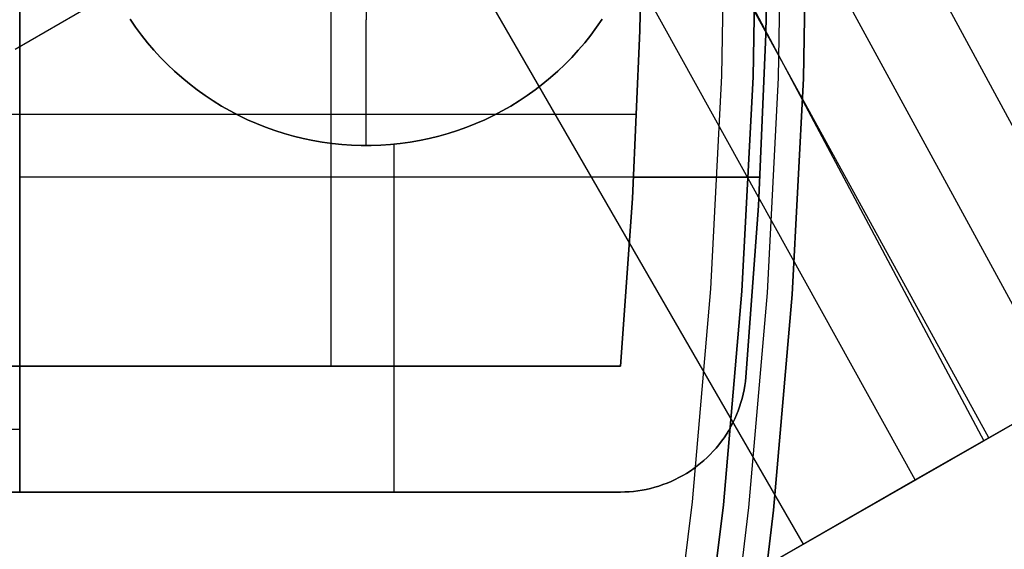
# Model space of a CAD drawing. Header units: millimetres. Extents: x 8926 to 10090, y -5004 to -3986.
# Tile 240 of 256: x 9594 to 9609, y -4364 to -4356. Entities that reach past the tile are written whole.
import ezdxf

# ---------------------------------------------------------------- set-up
doc = ezdxf.new("R2010")
doc.units = ezdxf.units.MM
doc.layers.add('1', color=7, linetype='Continuous')
doc.layers.add('BLANCO METALICO', color=7, linetype='Continuous', true_color=0xededed)

msp = doc.modelspace()

# ---------------------------------------------------------------- linework, layer by layer
at = {"layer": '1', "color": 29, "true_color": 0x4d342b}
for p, q in [((9555.797, -4258.065, 59.552), (9611.514, -4361.31, 59.331)), ((9610.353, -4361.976, 59.449), (9554.251, -4258.939, 59.561)), ((9553.985, -4259.089, 65.657), (9609.108, -4362.69, 65.657)), ((9609.189, -4362.643, 59.528), (9589.463, -4326.732, 59.542)), ((9608.022, -4363.312, 59.568), (9591.413, -4333.336, 59.568)), ((9606.247, -4364.33, 59.568), (9592.914, -4341.237, 59.568)), ((9601.689, -4351.883, 59.568), (9593.733, -4356.476, 59.568)), ((9609.108, -4362.69, 65.657), (9611.985, -4361.04, 65.402)), ((9611.514, -4361.31, 59.331), (9608.022, -4363.312, 59.568)), ((9591.638, -4372.706, 65.657), (9609.108, -4362.69, 65.657)), ((9608.022, -4363.312, 59.568), (9591.638, -4372.706, 59.568))]:
    msp.add_line(p, q, dxfattribs=at)
at = {"layer": 'BLANCO METALICO'}
for p, q in [((9593.805, -4353.505, 239.532), (9593.805, -4361.505, 239.532)), ((9593.805, -4363.505, 236.532), (9593.805, -4353.505, 236.532)), ((9603.69, -4353.505, 239.532), (9603.651, -4356.175, 239.532)), ((9603.651, -4356.175, 242.032), (9603.69, -4353.505, 242.032)), ((9603.651, -4356.175, 240.782), (9603.69, -4353.505, 240.782)), ((9605.005, -4353.505, 219.116), (9604.947, -4356.895, 219.116)), ((9605.005, -4353.505, 219.916), (9604.947, -4356.895, 219.916)), ((9605.446, -4356.912, 223.532), (9605.505, -4353.505, 223.532)), ((9605.505, -4353.505, 221.916), (9605.446, -4356.912, 221.916)), ((9605.446, -4356.912, 222.724), (9605.505, -4353.505, 222.724)), ((9605.505, -4353.505, 220.416), (9605.446, -4356.912, 220.416)), ((9605.69, -4353.505, 242.032), (9605.65, -4356.233, 242.032)), ((9605.65, -4356.233, 239.532), (9605.69, -4353.505, 239.532)), ((9605.65, -4356.233, 236.532), (9605.69, -4353.505, 236.532)), ((9605.69, -4353.505, 240.782), (9605.65, -4356.233, 240.782)), ((9605.65, -4356.233, 238.032), (9605.69, -4353.505, 238.032)), ((9605.905, -4353.505, 223.532), (9605.846, -4356.926, 223.532)), ((9606.305, -4353.505, 223.532), (9606.246, -4356.94, 223.532)), ((9606.246, -4356.94, 221.916), (9606.305, -4353.505, 221.916)), ((9606.246, -4356.94, 220.416), (9606.305, -4353.505, 220.416)), ((9606.305, -4353.505, 222.724), (9606.246, -4356.94, 222.724)), ((9606.305, -4353.505, 221.166), (9606.246, -4356.94, 221.166)), ((9598.747, -4361.505, 239.532), (9598.747, -4355.426, 239.532)), ((9599.305, -4355.505, 227.032), (9599.305, -4356.005, 226.532)), ((9595.646, -4356.125, 236.532), (9595.558, -4355.997, 236.532)), ((9595.558, -4355.997, 226.532), (9595.646, -4356.125, 226.532)), ((9595.558, -4355.997, 231.532), (9595.646, -4356.125, 231.532)), ((9599.305, -4358.005, 226.532), (9599.305, -4356.005, 226.532)), ((9603.052, -4355.997, 236.532), (9602.964, -4356.125, 236.532)), ((9602.964, -4356.125, 226.532), (9603.052, -4355.997, 226.532)), ((9602.964, -4356.125, 231.532), (9603.052, -4355.997, 231.532)), ((9595.739, -4356.25, 236.532), (9595.646, -4356.125, 236.532)), ((9595.646, -4356.125, 226.532), (9595.739, -4356.25, 226.532)), ((9595.646, -4356.125, 231.532), (9595.739, -4356.25, 231.532)), ((9595.836, -4356.371, 236.532), (9595.739, -4356.25, 236.532)), ((9595.739, -4356.25, 226.532), (9595.836, -4356.371, 226.532)), ((9595.739, -4356.25, 231.532), (9595.836, -4356.371, 231.532)), ((9602.871, -4356.25, 236.532), (9602.774, -4356.371, 236.532)), ((9602.774, -4356.371, 226.532), (9602.871, -4356.25, 226.532)), ((9602.774, -4356.371, 231.532), (9602.871, -4356.25, 231.532)), ((9602.964, -4356.125, 236.532), (9602.871, -4356.25, 236.532)), ((9602.871, -4356.25, 226.532), (9602.964, -4356.125, 226.532)), ((9602.871, -4356.25, 231.532), (9602.964, -4356.125, 231.532)), ((9603.651, -4356.175, 239.532), (9603.535, -4358.842, 239.532)), ((9603.535, -4358.842, 242.032), (9603.651, -4356.175, 242.032)), ((9603.535, -4358.842, 240.782), (9603.651, -4356.175, 240.782)), ((9605.65, -4356.233, 242.032), (9605.531, -4358.959, 242.032)), ((9605.531, -4358.959, 239.532), (9605.65, -4356.233, 239.532)), ((9605.531, -4358.959, 236.532), (9605.65, -4356.233, 236.532)), ((9605.65, -4356.233, 240.782), (9605.531, -4358.959, 240.782)), ((9605.531, -4358.959, 238.032), (9605.65, -4356.233, 238.032)), ((9595.937, -4356.489, 236.532), (9595.836, -4356.371, 236.532)), ((9595.836, -4356.371, 226.532), (9595.937, -4356.489, 226.532)), ((9595.836, -4356.371, 231.532), (9595.937, -4356.489, 231.532)), ((9602.774, -4356.371, 236.532), (9602.673, -4356.489, 236.532)), ((9602.673, -4356.489, 226.532), (9602.774, -4356.371, 226.532)), ((9602.673, -4356.489, 231.532), (9602.774, -4356.371, 231.532)), ((9596.042, -4356.604, 236.532), (9595.937, -4356.489, 236.532)), ((9595.937, -4356.489, 226.532), (9596.042, -4356.604, 226.532)), ((9595.937, -4356.489, 231.532), (9596.042, -4356.604, 231.532)), ((9602.673, -4356.489, 236.532), (9602.568, -4356.604, 236.532)), ((9602.568, -4356.604, 226.532), (9602.673, -4356.489, 226.532)), ((9602.568, -4356.604, 231.532), (9602.673, -4356.489, 231.532)), ((9596.151, -4356.715, 236.532), (9596.042, -4356.604, 236.532)), ((9596.042, -4356.604, 226.532), (9596.151, -4356.715, 226.532)), ((9596.042, -4356.604, 231.532), (9596.151, -4356.715, 231.532)), ((9596.263, -4356.822, 236.532), (9596.151, -4356.715, 236.532)), ((9596.151, -4356.715, 226.532), (9596.263, -4356.822, 226.532)), ((9596.151, -4356.715, 231.532), (9596.263, -4356.822, 231.532)), ((9602.459, -4356.715, 236.532), (9602.347, -4356.822, 236.532)), ((9602.347, -4356.822, 226.532), (9602.459, -4356.715, 226.532)), ((9602.347, -4356.822, 231.532), (9602.459, -4356.715, 231.532)), ((9602.568, -4356.604, 236.532), (9602.459, -4356.715, 236.532)), ((9602.459, -4356.715, 226.532), (9602.568, -4356.604, 226.532)), ((9602.459, -4356.715, 231.532), (9602.568, -4356.604, 231.532)), ((9596.38, -4356.925, 236.532), (9596.263, -4356.822, 236.532)), ((9596.263, -4356.822, 226.532), (9596.38, -4356.925, 226.532)), ((9596.263, -4356.822, 231.532), (9596.38, -4356.925, 231.532)), ((9602.347, -4356.822, 236.532), (9602.23, -4356.925, 236.532)), ((9602.23, -4356.925, 226.532), (9602.347, -4356.822, 226.532)), ((9602.23, -4356.925, 231.532), (9602.347, -4356.822, 231.532)), ((9604.947, -4356.895, 219.116), (9604.771, -4360.28, 219.116)), ((9604.947, -4356.895, 219.916), (9604.771, -4360.28, 219.916)), ((9596.499, -4357.024, 236.532), (9596.38, -4356.925, 236.532)), ((9596.38, -4356.925, 226.532), (9596.499, -4357.024, 226.532)), ((9596.38, -4356.925, 231.532), (9596.499, -4357.024, 231.532)), ((9596.622, -4357.118, 236.532), (9596.499, -4357.024, 236.532)), ((9596.499, -4357.024, 226.532), (9596.622, -4357.118, 226.532)), ((9596.499, -4357.024, 231.532), (9596.622, -4357.118, 231.532)), ((9602.111, -4357.024, 236.532), (9601.988, -4357.118, 236.532)), ((9601.988, -4357.118, 226.532), (9602.111, -4357.024, 226.532)), ((9601.988, -4357.118, 231.532), (9602.111, -4357.024, 231.532)), ((9602.23, -4356.925, 236.532), (9602.111, -4357.024, 236.532)), ((9602.111, -4357.024, 226.532), (9602.23, -4356.925, 226.532)), ((9602.111, -4357.024, 231.532), (9602.23, -4356.925, 231.532)), ((9605.27, -4360.315, 223.532), (9605.446, -4356.912, 223.532)), ((9605.446, -4356.912, 221.916), (9605.27, -4360.315, 221.916)), ((9605.27, -4360.315, 222.724), (9605.446, -4356.912, 222.724)), ((9605.446, -4356.912, 220.416), (9605.27, -4360.315, 220.416)), ((9605.846, -4356.926, 223.532), (9605.669, -4360.342, 223.532)), ((9606.246, -4356.94, 223.532), (9606.068, -4360.37, 223.532)), ((9606.068, -4360.37, 221.916), (9606.246, -4356.94, 221.916)), ((9606.068, -4360.37, 220.416), (9606.246, -4356.94, 220.416)), ((9606.246, -4356.94, 222.724), (9606.068, -4360.37, 222.724)), ((9606.246, -4356.94, 221.166), (9606.068, -4360.37, 221.166)), ((9596.749, -4357.209, 236.532), (9596.622, -4357.118, 236.532)), ((9596.622, -4357.118, 226.532), (9596.749, -4357.209, 226.532)), ((9596.622, -4357.118, 231.532), (9596.749, -4357.209, 231.532)), ((9601.988, -4357.118, 236.532), (9601.861, -4357.209, 236.532)), ((9601.861, -4357.209, 226.532), (9601.988, -4357.118, 226.532)), ((9601.861, -4357.209, 231.532), (9601.988, -4357.118, 231.532)), ((9596.878, -4357.295, 236.532), (9596.749, -4357.209, 236.532)), ((9596.749, -4357.209, 226.532), (9596.878, -4357.295, 226.532)), ((9596.749, -4357.209, 231.532), (9596.878, -4357.295, 231.532)), ((9597.01, -4357.376, 236.532), (9596.878, -4357.295, 236.532)), ((9596.878, -4357.295, 226.532), (9597.01, -4357.376, 226.532)), ((9596.878, -4357.295, 231.532), (9597.01, -4357.376, 231.532)), ((9601.732, -4357.295, 236.532), (9601.6, -4357.376, 236.532)), ((9601.6, -4357.376, 226.532), (9601.732, -4357.295, 226.532)), ((9601.6, -4357.376, 231.532), (9601.732, -4357.295, 231.532)), ((9601.861, -4357.209, 236.532), (9601.732, -4357.295, 236.532)), ((9601.732, -4357.295, 226.532), (9601.861, -4357.209, 226.532)), ((9601.732, -4357.295, 231.532), (9601.861, -4357.209, 231.532)), ((9588.805, -4357.505, 239.532), (9593.805, -4357.505, 239.532)), ((9593.805, -4357.505, 239.532), (9603.603, -4357.505, 239.532)), ((9597.145, -4357.453, 236.532), (9597.01, -4357.376, 236.532)), ((9597.01, -4357.376, 226.532), (9597.145, -4357.453, 226.532)), ((9597.01, -4357.376, 231.532), (9597.145, -4357.453, 231.532)), ((9597.283, -4357.525, 236.532), (9597.145, -4357.453, 236.532)), ((9597.145, -4357.453, 226.532), (9597.283, -4357.525, 226.532)), ((9597.145, -4357.453, 231.532), (9597.283, -4357.525, 231.532)), ((9601.465, -4357.453, 236.532), (9601.327, -4357.525, 236.532)), ((9601.327, -4357.525, 226.532), (9601.465, -4357.453, 226.532)), ((9601.327, -4357.525, 231.532), (9601.465, -4357.453, 231.532)), ((9601.6, -4357.376, 236.532), (9601.465, -4357.453, 236.532)), ((9601.465, -4357.453, 226.532), (9601.6, -4357.376, 226.532)), ((9601.465, -4357.453, 231.532), (9601.6, -4357.376, 231.532)), ((9597.423, -4357.593, 236.532), (9597.283, -4357.525, 236.532)), ((9597.283, -4357.525, 226.532), (9597.423, -4357.593, 226.532)), ((9597.283, -4357.525, 231.532), (9597.423, -4357.593, 231.532)), ((9597.565, -4357.655, 236.532), (9597.423, -4357.593, 236.532)), ((9597.423, -4357.593, 226.532), (9597.565, -4357.655, 226.532)), ((9597.423, -4357.593, 231.532), (9597.565, -4357.655, 231.532)), ((9597.709, -4357.713, 236.532), (9597.565, -4357.655, 236.532)), ((9597.565, -4357.655, 226.532), (9597.709, -4357.713, 226.532)), ((9597.565, -4357.655, 231.532), (9597.709, -4357.713, 231.532)), ((9601.045, -4357.655, 236.532), (9600.901, -4357.713, 236.532)), ((9600.901, -4357.713, 226.532), (9601.045, -4357.655, 226.532)), ((9600.901, -4357.713, 231.532), (9601.045, -4357.655, 231.532)), ((9601.187, -4357.593, 236.532), (9601.045, -4357.655, 236.532)), ((9601.045, -4357.655, 226.532), (9601.187, -4357.593, 226.532)), ((9601.045, -4357.655, 231.532), (9601.187, -4357.593, 231.532)), ((9601.327, -4357.525, 236.532), (9601.187, -4357.593, 236.532)), ((9601.187, -4357.593, 226.532), (9601.327, -4357.525, 226.532)), ((9601.187, -4357.593, 231.532), (9601.327, -4357.525, 231.532)), ((9597.855, -4357.765, 236.532), (9597.709, -4357.713, 236.532)), ((9597.709, -4357.713, 226.532), (9597.855, -4357.765, 226.532)), ((9597.709, -4357.713, 231.532), (9597.855, -4357.765, 231.532)), ((9598.003, -4357.813, 236.532), (9597.855, -4357.765, 236.532)), ((9597.855, -4357.765, 226.532), (9598.003, -4357.813, 226.532)), ((9597.855, -4357.765, 231.532), (9598.003, -4357.813, 231.532)), ((9598.153, -4357.855, 236.532), (9598.003, -4357.813, 236.532)), ((9598.003, -4357.813, 226.532), (9598.153, -4357.855, 226.532)), ((9598.003, -4357.813, 231.532), (9598.153, -4357.855, 231.532)), ((9600.607, -4357.813, 236.532), (9600.457, -4357.855, 236.532)), ((9600.457, -4357.855, 226.532), (9600.607, -4357.813, 226.532)), ((9600.457, -4357.855, 231.532), (9600.607, -4357.813, 231.532)), ((9600.755, -4357.765, 236.532), (9600.607, -4357.813, 236.532)), ((9600.607, -4357.813, 226.532), (9600.755, -4357.765, 226.532)), ((9600.607, -4357.813, 231.532), (9600.755, -4357.765, 231.532)), ((9600.901, -4357.713, 236.532), (9600.755, -4357.765, 236.532)), ((9600.755, -4357.765, 226.532), (9600.901, -4357.713, 226.532)), ((9600.755, -4357.765, 231.532), (9600.901, -4357.713, 231.532)), ((9598.304, -4357.892, 236.532), (9598.153, -4357.855, 236.532)), ((9598.153, -4357.855, 226.532), (9598.304, -4357.892, 226.532)), ((9598.153, -4357.855, 231.532), (9598.304, -4357.892, 231.532)), ((9598.456, -4357.924, 236.532), (9598.304, -4357.892, 236.532)), ((9598.304, -4357.892, 226.532), (9598.456, -4357.924, 226.532)), ((9598.304, -4357.892, 231.532), (9598.456, -4357.924, 231.532)), ((9598.609, -4357.951, 236.532), (9598.456, -4357.924, 236.532)), ((9598.456, -4357.924, 226.532), (9598.609, -4357.951, 226.532)), ((9598.456, -4357.924, 231.532), (9598.609, -4357.951, 231.532)), ((9598.763, -4357.972, 236.532), (9598.609, -4357.951, 236.532)), ((9598.609, -4357.951, 226.532), (9598.763, -4357.972, 226.532)), ((9598.609, -4357.951, 231.532), (9598.763, -4357.972, 231.532)), ((9598.917, -4357.989, 236.532), (9598.763, -4357.972, 236.532)), ((9598.763, -4357.972, 226.532), (9598.917, -4357.989, 226.532)), ((9598.763, -4357.972, 231.532), (9598.917, -4357.989, 231.532)), ((9599.072, -4357.999, 236.532), (9598.917, -4357.989, 236.532)), ((9598.917, -4357.989, 226.532), (9599.072, -4357.999, 226.532)), ((9598.917, -4357.989, 231.532), (9599.072, -4357.999, 231.532)), ((9599.693, -4357.989, 236.532), (9599.538, -4357.999, 236.532)), ((9599.538, -4357.999, 226.532), (9599.693, -4357.989, 226.532)), ((9599.538, -4357.999, 231.532), (9599.693, -4357.989, 231.532)), ((9599.847, -4357.972, 236.532), (9599.693, -4357.989, 236.532)), ((9599.693, -4357.989, 226.532), (9599.847, -4357.972, 226.532)), ((9599.693, -4357.989, 231.532), (9599.847, -4357.972, 231.532)), ((9599.747, -4363.505, 236.532), (9599.747, -4357.984, 236.532)), ((9600.001, -4357.951, 236.532), (9599.847, -4357.972, 236.532)), ((9599.847, -4357.972, 226.532), (9600.001, -4357.951, 226.532)), ((9599.847, -4357.972, 231.532), (9600.001, -4357.951, 231.532)), ((9600.154, -4357.924, 236.532), (9600.001, -4357.951, 236.532)), ((9600.001, -4357.951, 226.532), (9600.154, -4357.924, 226.532)), ((9600.001, -4357.951, 231.532), (9600.154, -4357.924, 231.532)), ((9600.306, -4357.892, 236.532), (9600.154, -4357.924, 236.532)), ((9600.154, -4357.924, 226.532), (9600.306, -4357.892, 226.532)), ((9600.154, -4357.924, 231.532), (9600.306, -4357.892, 231.532)), ((9600.457, -4357.855, 236.532), (9600.306, -4357.892, 236.532)), ((9600.306, -4357.892, 226.532), (9600.457, -4357.855, 226.532)), ((9600.306, -4357.892, 231.532), (9600.457, -4357.855, 231.532)), ((9599.227, -4358.005, 236.532), (9599.072, -4357.999, 236.532)), ((9599.072, -4357.999, 226.532), (9599.227, -4358.005, 226.532)), ((9599.072, -4357.999, 231.532), (9599.227, -4358.005, 231.532)), ((9599.383, -4358.005, 236.532), (9599.227, -4358.005, 236.532)), ((9599.227, -4358.005, 226.532), (9599.383, -4358.005, 226.532)), ((9599.227, -4358.005, 231.532), (9599.383, -4358.005, 231.532)), ((9599.305, -4358.005, 236.532), (9599.305, -4358.005, 226.532)), ((9599.538, -4357.999, 236.532), (9599.383, -4358.005, 236.532)), ((9599.383, -4358.005, 226.532), (9599.538, -4357.999, 226.532)), ((9599.383, -4358.005, 231.532), (9599.538, -4357.999, 231.532)), ((9605.557, -4358.505, 236.532), (9593.805, -4358.505, 236.532)), ((9603.554, -4358.505, 242.032), (9605.557, -4358.505, 242.032)), ((9603.535, -4358.842, 239.532), (9603.341, -4361.505, 239.532)), ((9603.341, -4361.505, 242.032), (9603.535, -4358.842, 242.032)), ((9603.341, -4361.505, 240.782), (9603.535, -4358.842, 240.782)), ((9605.531, -4358.959, 242.032), (9605.333, -4361.679, 242.032)), ((9605.333, -4361.679, 239.532), (9605.531, -4358.959, 239.532)), ((9605.333, -4361.679, 236.532), (9605.531, -4358.959, 236.532)), ((9605.531, -4358.959, 240.782), (9605.333, -4361.679, 240.782)), ((9605.333, -4361.679, 238.032), (9605.531, -4358.959, 238.032)), ((9604.771, -4360.28, 219.116), (9604.479, -4363.658, 219.116)), ((9604.771, -4360.28, 219.916), (9604.479, -4363.658, 219.916)), ((9604.976, -4363.709, 223.532), (9605.27, -4360.315, 223.532)), ((9605.27, -4360.315, 221.916), (9604.976, -4363.709, 221.916)), ((9604.976, -4363.709, 222.724), (9605.27, -4360.315, 222.724)), ((9605.27, -4360.315, 220.416), (9604.976, -4363.709, 220.416)), ((9605.669, -4360.342, 223.532), (9605.374, -4363.751, 223.532)), ((9606.068, -4360.37, 223.532), (9605.772, -4363.792, 223.532)), ((9605.772, -4363.792, 221.916), (9606.068, -4360.37, 221.916)), ((9605.772, -4363.792, 220.416), (9606.068, -4360.37, 220.416)), ((9606.068, -4360.37, 222.724), (9605.772, -4363.792, 222.724)), ((9606.068, -4360.37, 221.166), (9605.772, -4363.792, 221.166)), ((9593.805, -4361.505, 242.032), (9588.805, -4361.505, 242.032)), ((9588.805, -4361.505, 239.532), (9593.805, -4361.505, 239.532)), ((9588.805, -4361.505, 240.782), (9593.805, -4361.505, 240.782)), ((9593.805, -4361.505, 239.532), (9593.805, -4361.505, 242.032)), ((9593.805, -4361.505, 242.032), (9603.341, -4361.505, 242.032)), ((9603.341, -4361.505, 239.532), (9593.805, -4361.505, 239.532)), ((9593.805, -4361.505, 242.032), (9593.805, -4363.505, 242.032)), ((9593.805, -4361.505, 240.782), (9603.341, -4361.505, 240.782)), ((9598.573, -4361.505, 242.032), (9598.573, -4361.505, 239.532)), ((9599.747, -4363.505, 242.032), (9599.747, -4361.505, 242.032)), ((9603.341, -4361.505, 239.532), (9603.341, -4361.505, 242.032)), ((9605.333, -4361.679, 242.032), (9605.326, -4361.748, 242.032)), ((9605.326, -4361.748, 239.532), (9605.333, -4361.679, 239.532)), ((9605.326, -4361.748, 236.532), (9605.333, -4361.679, 236.532)), ((9605.333, -4361.679, 240.782), (9605.326, -4361.748, 240.782)), ((9605.333, -4361.679, 238.032), (9605.326, -4361.748, 238.032)), ((9605.333, -4361.679, 242.032), (9605.333, -4361.679, 239.532)), ((9605.333, -4361.679, 239.532), (9605.333, -4361.679, 236.532)), ((9605.305, -4361.884, 242.032), (9605.29, -4361.952, 242.032)), ((9605.29, -4361.952, 239.532), (9605.305, -4361.884, 239.532)), ((9605.29, -4361.952, 236.532), (9605.305, -4361.884, 236.532)), ((9605.305, -4361.884, 240.782), (9605.29, -4361.952, 240.782)), ((9605.305, -4361.884, 238.032), (9605.29, -4361.952, 238.032)), ((9605.317, -4361.816, 242.032), (9605.305, -4361.884, 242.032)), ((9605.305, -4361.884, 239.532), (9605.317, -4361.816, 239.532)), ((9605.305, -4361.884, 236.532), (9605.317, -4361.816, 236.532)), ((9605.317, -4361.816, 240.782), (9605.305, -4361.884, 240.782)), ((9605.317, -4361.816, 238.032), (9605.305, -4361.884, 238.032)), ((9605.326, -4361.748, 242.032), (9605.317, -4361.816, 242.032)), ((9605.317, -4361.816, 239.532), (9605.326, -4361.748, 239.532)), ((9605.317, -4361.816, 236.532), (9605.326, -4361.748, 236.532)), ((9605.326, -4361.748, 240.782), (9605.317, -4361.816, 240.782)), ((9605.326, -4361.748, 238.032), (9605.317, -4361.816, 238.032)), ((9605.274, -4362.019, 242.032), (9605.255, -4362.085, 242.032)), ((9605.255, -4362.085, 239.532), (9605.274, -4362.019, 239.532)), ((9605.255, -4362.085, 236.532), (9605.274, -4362.019, 236.532)), ((9605.274, -4362.019, 240.782), (9605.255, -4362.085, 240.782)), ((9605.274, -4362.019, 238.032), (9605.255, -4362.085, 238.032)), ((9605.29, -4361.952, 242.032), (9605.274, -4362.019, 242.032)), ((9605.274, -4362.019, 239.532), (9605.29, -4361.952, 239.532)), ((9605.274, -4362.019, 236.532), (9605.29, -4361.952, 236.532)), ((9605.29, -4361.952, 240.782), (9605.274, -4362.019, 240.782)), ((9605.29, -4361.952, 238.032), (9605.274, -4362.019, 238.032)), ((9605.234, -4362.151, 242.032), (9605.211, -4362.216, 242.032)), ((9605.211, -4362.216, 239.532), (9605.234, -4362.151, 239.532)), ((9605.211, -4362.216, 236.532), (9605.234, -4362.151, 236.532)), ((9605.234, -4362.151, 240.782), (9605.211, -4362.216, 240.782)), ((9605.234, -4362.151, 238.032), (9605.211, -4362.216, 238.032)), ((9605.255, -4362.085, 242.032), (9605.234, -4362.151, 242.032)), ((9605.234, -4362.151, 239.532), (9605.255, -4362.085, 239.532)), ((9605.234, -4362.151, 236.532), (9605.255, -4362.085, 236.532)), ((9605.255, -4362.085, 240.782), (9605.234, -4362.151, 240.782)), ((9605.255, -4362.085, 238.032), (9605.234, -4362.151, 238.032)), ((9605.157, -4362.343, 242.032), (9605.127, -4362.405, 242.032)), ((9605.127, -4362.405, 239.532), (9605.157, -4362.343, 239.532)), ((9605.127, -4362.405, 236.532), (9605.157, -4362.343, 236.532)), ((9605.157, -4362.343, 240.782), (9605.127, -4362.405, 240.782)), ((9605.157, -4362.343, 238.032), (9605.127, -4362.405, 238.032)), ((9605.185, -4362.28, 242.032), (9605.157, -4362.343, 242.032)), ((9605.157, -4362.343, 239.532), (9605.185, -4362.28, 239.532)), ((9605.157, -4362.343, 236.532), (9605.185, -4362.28, 236.532)), ((9605.185, -4362.28, 240.782), (9605.157, -4362.343, 240.782)), ((9605.185, -4362.28, 238.032), (9605.157, -4362.343, 238.032)), ((9605.211, -4362.216, 242.032), (9605.185, -4362.28, 242.032)), ((9605.185, -4362.28, 239.532), (9605.211, -4362.216, 239.532)), ((9605.185, -4362.28, 236.532), (9605.211, -4362.216, 236.532)), ((9605.211, -4362.216, 240.782), (9605.185, -4362.28, 240.782)), ((9605.211, -4362.216, 238.032), (9605.185, -4362.28, 238.032)), ((9588.805, -4362.505, 242.032), (9593.805, -4362.505, 242.032)), ((9605.095, -4362.466, 242.032), (9605.061, -4362.526, 242.032)), ((9605.061, -4362.526, 239.532), (9605.095, -4362.466, 239.532)), ((9605.061, -4362.526, 236.532), (9605.095, -4362.466, 236.532)), ((9605.095, -4362.466, 240.782), (9605.061, -4362.526, 240.782)), ((9605.095, -4362.466, 238.032), (9605.061, -4362.526, 238.032)), ((9605.127, -4362.405, 242.032), (9605.095, -4362.466, 242.032)), ((9605.095, -4362.466, 239.532), (9605.127, -4362.405, 239.532)), ((9605.095, -4362.466, 236.532), (9605.127, -4362.405, 236.532)), ((9605.127, -4362.405, 240.782), (9605.095, -4362.466, 240.782)), ((9605.127, -4362.405, 238.032), (9605.095, -4362.466, 238.032)), ((9604.986, -4362.642, 242.032), (9604.946, -4362.698, 242.032)), ((9604.946, -4362.698, 239.532), (9604.986, -4362.642, 239.532)), ((9604.946, -4362.698, 236.532), (9604.986, -4362.642, 236.532)), ((9604.986, -4362.642, 240.782), (9604.946, -4362.698, 240.782)), ((9604.986, -4362.642, 238.032), (9604.946, -4362.698, 238.032)), ((9605.025, -4362.585, 242.032), (9604.986, -4362.642, 242.032)), ((9604.986, -4362.642, 239.532), (9605.025, -4362.585, 239.532)), ((9604.986, -4362.642, 236.532), (9605.025, -4362.585, 236.532)), ((9605.025, -4362.585, 240.782), (9604.986, -4362.642, 240.782)), ((9605.025, -4362.585, 238.032), (9604.986, -4362.642, 238.032)), ((9605.061, -4362.526, 242.032), (9605.025, -4362.585, 242.032)), ((9605.025, -4362.585, 239.532), (9605.061, -4362.526, 239.532)), ((9605.025, -4362.585, 236.532), (9605.061, -4362.526, 236.532)), ((9605.061, -4362.526, 240.782), (9605.025, -4362.585, 240.782)), ((9605.061, -4362.526, 238.032), (9605.025, -4362.585, 238.032)), ((9604.86, -4362.806, 242.032), (9604.814, -4362.858, 242.032)), ((9604.814, -4362.858, 239.532), (9604.86, -4362.806, 239.532)), ((9604.814, -4362.858, 236.532), (9604.86, -4362.806, 236.532)), ((9604.86, -4362.806, 240.782), (9604.814, -4362.858, 240.782)), ((9604.86, -4362.806, 238.032), (9604.814, -4362.858, 238.032)), ((9604.904, -4362.753, 242.032), (9604.86, -4362.806, 242.032)), ((9604.86, -4362.806, 239.532), (9604.904, -4362.753, 239.532)), ((9604.86, -4362.806, 236.532), (9604.904, -4362.753, 236.532)), ((9604.904, -4362.753, 240.782), (9604.86, -4362.806, 240.782)), ((9604.904, -4362.753, 238.032), (9604.86, -4362.806, 238.032)), ((9604.946, -4362.698, 242.032), (9604.904, -4362.753, 242.032)), ((9604.904, -4362.753, 239.532), (9604.946, -4362.698, 239.532)), ((9604.904, -4362.753, 236.532), (9604.946, -4362.698, 236.532)), ((9604.946, -4362.698, 240.782), (9604.904, -4362.753, 240.782)), ((9604.946, -4362.698, 238.032), (9604.904, -4362.753, 238.032)), ((9604.717, -4362.956, 242.032), (9604.667, -4363.003, 242.032)), ((9604.667, -4363.003, 239.532), (9604.717, -4362.956, 239.532)), ((9604.667, -4363.003, 236.532), (9604.717, -4362.956, 236.532)), ((9604.717, -4362.956, 240.782), (9604.667, -4363.003, 240.782)), ((9604.717, -4362.956, 238.032), (9604.667, -4363.003, 238.032)), ((9604.692, -4362.98, 239.532), (9604.692, -4362.98, 242.032)), ((9604.692, -4362.98, 239.532), (9604.692, -4362.98, 236.532)), ((9604.767, -4362.908, 242.032), (9604.717, -4362.956, 242.032)), ((9604.717, -4362.956, 239.532), (9604.767, -4362.908, 239.532)), ((9604.717, -4362.956, 236.532), (9604.767, -4362.908, 236.532)), ((9604.767, -4362.908, 240.782), (9604.717, -4362.956, 240.782)), ((9604.767, -4362.908, 238.032), (9604.717, -4362.956, 238.032)), ((9604.814, -4362.858, 242.032), (9604.767, -4362.908, 242.032)), ((9604.767, -4362.908, 239.532), (9604.814, -4362.858, 239.532)), ((9604.767, -4362.908, 236.532), (9604.814, -4362.858, 236.532)), ((9604.814, -4362.858, 240.782), (9604.767, -4362.908, 240.782)), ((9604.814, -4362.858, 238.032), (9604.767, -4362.908, 238.032)), ((9604.505, -4363.132, 242.032), (9604.448, -4363.171, 242.032)), ((9604.448, -4363.171, 239.532), (9604.505, -4363.132, 239.532)), ((9604.448, -4363.171, 236.532), (9604.505, -4363.132, 236.532)), ((9604.505, -4363.132, 240.782), (9604.448, -4363.171, 240.782)), ((9604.505, -4363.132, 238.032), (9604.448, -4363.171, 238.032)), ((9604.56, -4363.091, 242.032), (9604.505, -4363.132, 242.032)), ((9604.505, -4363.132, 239.532), (9604.56, -4363.091, 239.532)), ((9604.505, -4363.132, 236.532), (9604.56, -4363.091, 236.532)), ((9604.56, -4363.091, 240.782), (9604.505, -4363.132, 240.782)), ((9604.56, -4363.091, 238.032), (9604.505, -4363.132, 238.032)), ((9604.614, -4363.048, 242.032), (9604.56, -4363.091, 242.032)), ((9604.56, -4363.091, 239.532), (9604.614, -4363.048, 239.532)), ((9604.56, -4363.091, 236.532), (9604.614, -4363.048, 236.532)), ((9604.614, -4363.048, 240.782), (9604.56, -4363.091, 240.782)), ((9604.614, -4363.048, 238.032), (9604.56, -4363.091, 238.032)), ((9604.667, -4363.003, 242.032), (9604.614, -4363.048, 242.032)), ((9604.614, -4363.048, 239.532), (9604.667, -4363.003, 239.532)), ((9604.614, -4363.048, 236.532), (9604.667, -4363.003, 236.532)), ((9604.667, -4363.003, 240.782), (9604.614, -4363.048, 240.782)), ((9604.667, -4363.003, 238.032), (9604.614, -4363.048, 238.032)), ((9604.27, -4363.276, 242.032), (9604.208, -4363.307, 242.032)), ((9604.208, -4363.307, 239.532), (9604.27, -4363.276, 239.532)), ((9604.208, -4363.307, 236.532), (9604.27, -4363.276, 236.532)), ((9604.27, -4363.276, 240.782), (9604.208, -4363.307, 240.782)), ((9604.27, -4363.276, 238.032), (9604.208, -4363.307, 238.032)), ((9604.33, -4363.243, 242.032), (9604.27, -4363.276, 242.032)), ((9604.27, -4363.276, 239.532), (9604.33, -4363.243, 239.532)), ((9604.27, -4363.276, 236.532), (9604.33, -4363.243, 236.532)), ((9604.33, -4363.243, 240.782), (9604.27, -4363.276, 240.782)), ((9604.33, -4363.243, 238.032), (9604.27, -4363.276, 238.032)), ((9604.39, -4363.208, 242.032), (9604.33, -4363.243, 242.032)), ((9604.33, -4363.243, 239.532), (9604.39, -4363.208, 239.532)), ((9604.33, -4363.243, 236.532), (9604.39, -4363.208, 236.532)), ((9604.39, -4363.208, 240.782), (9604.33, -4363.243, 240.782)), ((9604.39, -4363.208, 238.032), (9604.33, -4363.243, 238.032)), ((9604.448, -4363.171, 242.032), (9604.39, -4363.208, 242.032)), ((9604.39, -4363.208, 239.532), (9604.448, -4363.171, 239.532)), ((9604.39, -4363.208, 236.532), (9604.448, -4363.171, 236.532)), ((9604.448, -4363.171, 240.782), (9604.39, -4363.208, 240.782)), ((9604.448, -4363.171, 238.032), (9604.39, -4363.208, 238.032)), ((9603.819, -4363.447, 242.032), (9603.752, -4363.463, 242.032)), ((9603.752, -4363.463, 239.532), (9603.819, -4363.447, 239.532)), ((9603.752, -4363.463, 236.532), (9603.819, -4363.447, 236.532)), ((9603.819, -4363.447, 240.782), (9603.752, -4363.463, 240.782)), ((9603.819, -4363.447, 238.032), (9603.752, -4363.463, 238.032)), ((9603.886, -4363.43, 242.032), (9603.819, -4363.447, 242.032)), ((9603.819, -4363.447, 239.532), (9603.886, -4363.43, 239.532)), ((9603.819, -4363.447, 236.532), (9603.886, -4363.43, 236.532)), ((9603.886, -4363.43, 240.782), (9603.819, -4363.447, 240.782)), ((9603.886, -4363.43, 238.032), (9603.819, -4363.447, 238.032)), ((9603.952, -4363.41, 242.032), (9603.886, -4363.43, 242.032)), ((9603.886, -4363.43, 239.532), (9603.952, -4363.41, 239.532)), ((9603.886, -4363.43, 236.532), (9603.952, -4363.41, 236.532)), ((9603.952, -4363.41, 240.782), (9603.886, -4363.43, 240.782)), ((9603.952, -4363.41, 238.032), (9603.886, -4363.43, 238.032)), ((9604.017, -4363.387, 242.032), (9603.952, -4363.41, 242.032)), ((9603.952, -4363.41, 239.532), (9604.017, -4363.387, 239.532)), ((9603.952, -4363.41, 236.532), (9604.017, -4363.387, 236.532)), ((9604.017, -4363.387, 240.782), (9603.952, -4363.41, 240.782)), ((9604.017, -4363.387, 238.032), (9603.952, -4363.41, 238.032)), ((9604.082, -4363.363, 242.032), (9604.017, -4363.387, 242.032)), ((9604.017, -4363.387, 239.532), (9604.082, -4363.363, 239.532)), ((9604.017, -4363.387, 236.532), (9604.082, -4363.363, 236.532)), ((9604.082, -4363.363, 240.782), (9604.017, -4363.387, 240.782)), ((9604.082, -4363.363, 238.032), (9604.017, -4363.387, 238.032)), ((9604.146, -4363.336, 242.032), (9604.082, -4363.363, 242.032)), ((9604.082, -4363.363, 239.532), (9604.146, -4363.336, 239.532)), ((9604.082, -4363.363, 236.532), (9604.146, -4363.336, 236.532)), ((9604.146, -4363.336, 240.782), (9604.082, -4363.363, 240.782)), ((9604.146, -4363.336, 238.032), (9604.082, -4363.363, 238.032)), ((9604.208, -4363.307, 242.032), (9604.146, -4363.336, 242.032)), ((9604.146, -4363.336, 239.532), (9604.208, -4363.307, 239.532)), ((9604.146, -4363.336, 236.532), (9604.208, -4363.307, 236.532)), ((9604.208, -4363.307, 240.782), (9604.146, -4363.336, 240.782)), ((9604.208, -4363.307, 238.032), (9604.146, -4363.336, 238.032)), ((9593.805, -4363.505, 236.532), (9588.805, -4363.505, 236.532)), ((9588.805, -4363.505, 242.032), (9593.805, -4363.505, 242.032)), ((9593.805, -4363.505, 239.532), (9588.805, -4363.505, 239.532)), ((9588.805, -4363.505, 238.032), (9593.805, -4363.505, 238.032)), ((9588.805, -4363.505, 240.782), (9593.805, -4363.505, 240.782)), ((9593.805, -4363.505, 242.032), (9593.805, -4363.505, 239.532)), ((9593.805, -4363.505, 239.532), (9603.341, -4363.505, 239.532)), ((9603.341, -4363.505, 242.032), (9593.805, -4363.505, 242.032)), ((9593.805, -4363.505, 236.532), (9603.341, -4363.505, 236.532)), ((9593.805, -4363.505, 239.532), (9593.805, -4363.505, 236.532)), ((9603.341, -4363.505, 240.782), (9593.805, -4363.505, 240.782)), ((9603.341, -4363.505, 238.032), (9593.805, -4363.505, 238.032)), ((9598.573, -4363.505, 242.032), (9598.573, -4363.505, 239.532)), ((9598.573, -4363.505, 239.532), (9598.573, -4363.505, 236.532)), ((9603.41, -4363.504, 242.032), (9603.341, -4363.505, 242.032)), ((9603.341, -4363.505, 239.532), (9603.41, -4363.504, 239.532)), ((9603.341, -4363.505, 236.532), (9603.41, -4363.504, 236.532)), ((9603.41, -4363.504, 240.782), (9603.341, -4363.505, 240.782)), ((9603.41, -4363.504, 238.032), (9603.341, -4363.505, 238.032)), ((9603.341, -4363.505, 242.032), (9603.341, -4363.505, 239.532)), ((9603.341, -4363.505, 239.532), (9603.341, -4363.505, 236.532)), ((9603.479, -4363.501, 242.032), (9603.41, -4363.504, 242.032)), ((9603.41, -4363.504, 239.532), (9603.479, -4363.501, 239.532)), ((9603.41, -4363.504, 236.532), (9603.479, -4363.501, 236.532)), ((9603.479, -4363.501, 240.782), (9603.41, -4363.504, 240.782)), ((9603.479, -4363.501, 238.032), (9603.41, -4363.504, 238.032)), ((9603.548, -4363.495, 242.032), (9603.479, -4363.501, 242.032)), ((9603.479, -4363.501, 239.532), (9603.548, -4363.495, 239.532)), ((9603.479, -4363.501, 236.532), (9603.548, -4363.495, 236.532)), ((9603.548, -4363.495, 240.782), (9603.479, -4363.501, 240.782)), ((9603.548, -4363.495, 238.032), (9603.479, -4363.501, 238.032)), ((9603.616, -4363.486, 242.032), (9603.548, -4363.495, 242.032)), ((9603.548, -4363.495, 239.532), (9603.616, -4363.486, 239.532)), ((9603.548, -4363.495, 236.532), (9603.616, -4363.486, 236.532)), ((9603.616, -4363.486, 240.782), (9603.548, -4363.495, 240.782)), ((9603.616, -4363.486, 238.032), (9603.548, -4363.495, 238.032)), ((9603.684, -4363.476, 242.032), (9603.616, -4363.486, 242.032)), ((9603.616, -4363.486, 239.532), (9603.684, -4363.476, 239.532)), ((9603.616, -4363.486, 236.532), (9603.684, -4363.476, 236.532)), ((9603.684, -4363.476, 240.782), (9603.616, -4363.486, 240.782)), ((9603.684, -4363.476, 238.032), (9603.616, -4363.486, 238.032)), ((9603.752, -4363.463, 242.032), (9603.684, -4363.476, 242.032)), ((9603.684, -4363.476, 239.532), (9603.752, -4363.463, 239.532)), ((9603.684, -4363.476, 236.532), (9603.752, -4363.463, 236.532)), ((9603.752, -4363.463, 240.782), (9603.684, -4363.476, 240.782)), ((9603.752, -4363.463, 238.032), (9603.684, -4363.476, 238.032)), ((9604.479, -4363.658, 219.116), (9604.07, -4367.023, 219.116)), ((9604.479, -4363.658, 219.916), (9604.07, -4367.023, 219.916)), ((9604.565, -4367.092, 223.532), (9604.976, -4363.709, 223.532)), ((9604.976, -4363.709, 221.916), (9604.565, -4367.092, 221.916)), ((9604.565, -4367.092, 222.724), (9604.976, -4363.709, 222.724)), ((9604.976, -4363.709, 220.416), (9604.565, -4367.092, 220.416)), ((9605.374, -4363.751, 223.532), (9604.962, -4367.147, 223.532)), ((9605.772, -4363.792, 223.532), (9605.358, -4367.202, 223.532)), ((9605.358, -4367.202, 221.916), (9605.772, -4363.792, 221.916)), ((9605.358, -4367.202, 220.416), (9605.772, -4363.792, 220.416)), ((9605.772, -4363.792, 222.724), (9605.358, -4367.202, 222.724)), ((9605.772, -4363.792, 221.166), (9605.358, -4367.202, 221.166))]:
    msp.add_line(p, q, dxfattribs=at)

doc.saveas('drawing.dxf')
